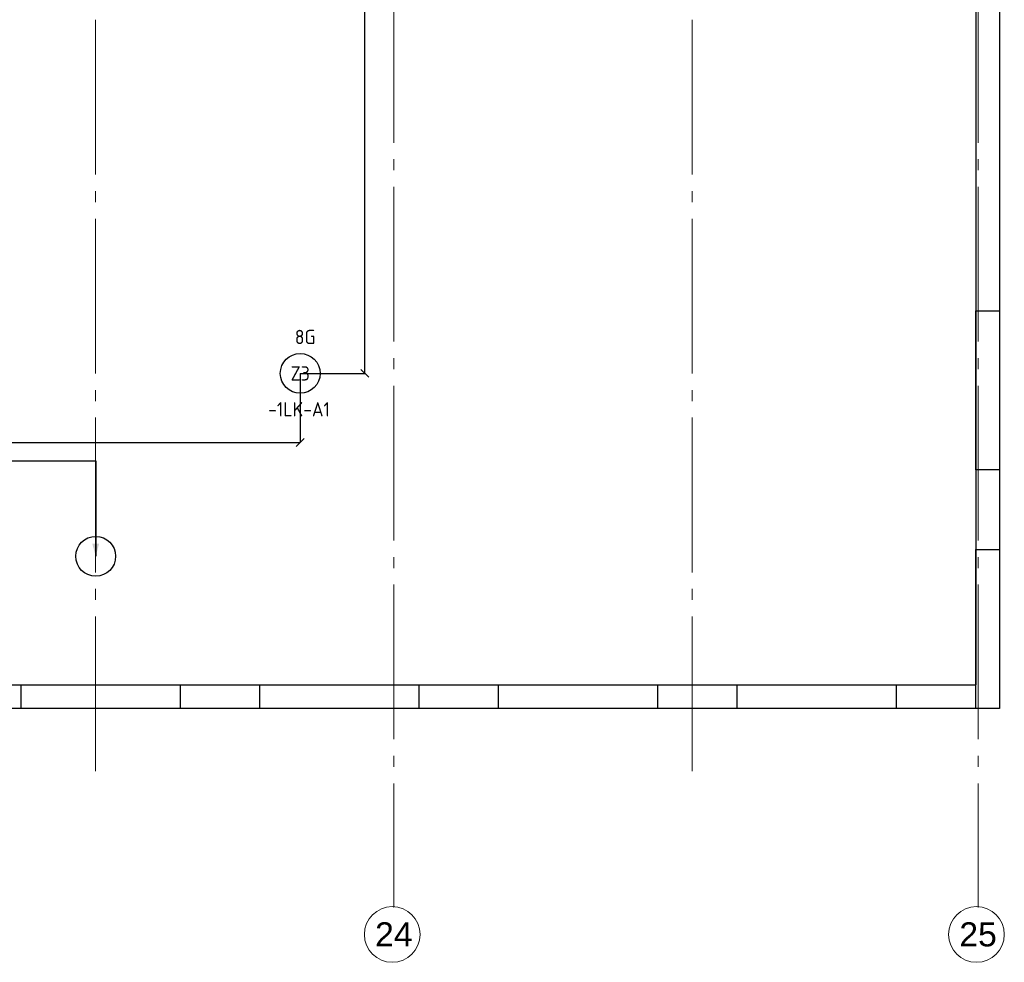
# Model space of a CAD drawing. Header units: millimetres. Extents: x -38031 to 123247, y -16330 to 129979.
# Tile 187 of 235: x 87156 to 99535, y -16329 to -4481. Entities that reach past the tile are written whole.
import ezdxf
from ezdxf.enums import TextEntityAlignment as Align

# ---------------------------------------------------------------- set-up
doc = ezdxf.new("R2010")
doc.units = ezdxf.units.MM
doc.header["$LTSCALE"] = 50
doc.linetypes.add('STYLE_11', pattern=[5, 3.888855, -0.416718, 0.277786, -0.416641])
for name, color, linetype in [('AL$1A---_ALGEMEEN', 8, 'Continuous'), ('AT$1A---_TEKST100', 8, 'Continuous'), ('BOUWKUNDIG', 8, 'Continuous'), ('EL6311--buitenverlichting', 3, 'Continuous'), ('maatvoering', 1, 'Continuous')]:
    doc.layers.add(name, color=color, linetype=linetype)
doc.layers.add('stramien', color=1, linetype='STYLE_11', lineweight=15)
doc.styles.add('Arial', font='ARIAL.TTF')
doc.styles.add('BURO-018', font='iso.shx', dxfattribs={"height": 90})
doc.styles.get("Standard").update_dxf_attribs({"font": 'iso.shx'})
doc.dimstyles.new('STABICAD', dxfattribs={"dimscale": 100, "dimtxt": 1.3, "dimasz": 1, "dimexe": 0, "dimexo": 0, "dimgap": 1.5, "dimtad": 0, "dimdec": 0, "dimrnd": 10, "dimzin": 0, "dimdsep": 46, "dimtxsty": 'Standard', "dimblk1": 'OBLIQUE', "dimblk2": 'OBLIQUE', "dimsah": 1, "dimcen": -3, "dimclrd": 1, "dimclre": 1, "dimclrt": 1, "dimadec": 0, "dimazin": 0, "dimtfac": 1, "dimtdec": 0, "dimtofl": 0, "dimtmove": 2, "dimatfit": 3, "dimfxl": 0, "dimtvp": 1.055556, "dimtolj": 1, "dimtzin": 0, "dimarcsym": 0})

# ---------------------------------------------------------------- blocks, each defined once
blk = doc.blocks.new('1115B3A')
at = {"color": 0, "linetype": 'Continuous'}
blk.add_circle((0, 0), 2.5, dxfattribs=at)
at = {"color": 0, "linetype": 'Continuous', "style": 'BURO-018'}
for tag, p in [('E_GKAST', (0, 8)), ('E_GROEP', (0, 5)), ('E_SGROEP', (4.5, 5)), ('E_ARMCODE', (0, 0)), ('E_SLET', (4.5, -1))]:
    blk.add_attdef(tag, text='', height=1.8, dxfattribs=at).set_placement(p, align=Align.MIDDLE)
blk = doc.blocks.new('Group-25')
at = {"layer": 'AL$1A---_ALGEMEEN', "color": 0}
blk.add_lwpolyline([(43114, -17675), (43114, -41715), (24814, -41715)], dxfattribs=at)
at = {"color": 0}
for points in [[(42814, -36715), (43114, -36715), (43114, -38715), (42814, -38715)], [(42814, -39715), (43114, -39715), (43114, -41715), (42814, -41715)], [(30814, -41415), (32814, -41415), (32814, -41715), (30814, -41715)], [(33814, -41415), (35814, -41415), (35814, -41715), (33814, -41715)], [(36814, -41415), (38814, -41415), (38814, -41715), (36814, -41715)], [(39814, -41415), (41814, -41415), (41814, -41715), (39814, -41715)]]:
    blk.add_wipeout(points, dxfattribs=at).dxf.layer = 'AL$1A---_ALGEMEEN'
at = {"layer": 'AL$1A---_ALGEMEEN', "color": 0}
for p in [(42814, -17709), (24814, -41415)]:
    blk.add_line(p, (42814, -41415), dxfattribs=at)
for points in [[(42814, -36715), (43114, -36715), (43114, -38715), (42814, -38715)], [(42814, -39715), (43114, -39715), (43114, -41715), (42814, -41715)], [(30814, -41415), (32814, -41415), (32814, -41715), (30814, -41715)], [(33814, -41415), (35814, -41415), (35814, -41715), (33814, -41715)], [(36814, -41415), (38814, -41415), (38814, -41715), (36814, -41715)], [(39814, -41415), (41814, -41415), (41814, -41715), (39814, -41715)]]:
    blk.add_lwpolyline(points, close=True, dxfattribs=at)
blk = doc.blocks.new('txt-afvalbak')
at = {"layer": 'AL$1A---_ALGEMEEN', "color": 0}
for p, q in [((-2606, 1200), (0, 1200)), ((0, 1200), (0, 0))]:
    blk.add_line(p, q, dxfattribs=at)
blk.add_solid([(0, 0), (-43, 159), (43, 159)], dxfattribs=at)
at = {"layer": 'AT$1A---_TEKST100', "insert": (-2570, 1480), "char_height": 151.52, "attachment_point": 1, "line_spacing_factor": 0.967741, "style": 'Arial'}
blk.add_mtext('{\\C256;\\lAFVALBAK}', dxfattribs=at)
blk = doc.blocks.new('200254 W 210 11-06-2007')
at = {"layer": 'AL$1A---_ALGEMEEN'}
blk.add_blockref('Group-25', (20162, 3587), dxfattribs=at)
blk.add_circle((51913, -36213), 250, dxfattribs=at)
at = {"layer": 'stramien', "ltscale": 10}
for p, q in [((55661, -41014), (55661, 36216)), ((63006, -41014), (63006, 36216)), ((51911, -38915), (51911, -9965)), ((59411, -38915), (59411, -9965))]:
    blk.add_line(p, q, dxfattribs=at)
at = {"layer": 'AL$1A---_ALGEMEEN'}
blk.add_blockref('txt-afvalbak', (51913, -36213), dxfattribs=at)
at = {"linetype": 'Continuous'}
for points in [[(55991, -40967), (55989, -41001), (55984, -41035), (55976, -41068), (55964, -41101), (55950, -41132), (55932, -41161), (55912, -41189), (55888, -41214), (55863, -41237), (55835, -41258), (55806, -41276), (55775, -41290), (55743, -41302), (55709, -41310), (55675, -41315), (55641, -41317), (55607, -41315), (55573, -41310), (55539, -41302), (55507, -41290), (55476, -41276), (55447, -41258), (55419, -41237), (55393, -41214), (55370, -41189), (55350, -41161), (55332, -41132), (55318, -41101), (55306, -41068), (55298, -41035), (55293, -41001), (55291, -40967), (55293, -40933), (55298, -40899), (55306, -40865), (55318, -40833), (55332, -40802), (55350, -40772), (55370, -40745), (55393, -40719), (55419, -40696), (55447, -40676), (55476, -40658), (55507, -40643), (55539, -40632), (55573, -40624), (55607, -40619), (55641, -40617), (55675, -40619), (55709, -40624), (55743, -40632), (55775, -40643), (55806, -40658), (55835, -40676), (55863, -40696), (55888, -40719), (55912, -40745), (55932, -40772), (55950, -40802), (55964, -40833), (55976, -40865), (55984, -40899), (55989, -40933)], [(63336, -40967), (63334, -41001), (63329, -41035), (63321, -41068), (63309, -41101), (63295, -41132), (63277, -41161), (63257, -41189), (63233, -41214), (63208, -41237), (63180, -41258), (63151, -41276), (63120, -41290), (63088, -41302), (63054, -41310), (63020, -41315), (62986, -41317), (62952, -41315), (62918, -41310), (62884, -41302), (62852, -41290), (62821, -41276), (62792, -41258), (62764, -41237), (62738, -41214), (62715, -41189), (62695, -41161), (62677, -41132), (62663, -41101), (62651, -41068), (62643, -41035), (62638, -41001), (62636, -40967), (62638, -40933), (62643, -40899), (62651, -40865), (62663, -40833), (62677, -40802), (62695, -40772), (62715, -40745), (62738, -40719), (62764, -40696), (62792, -40676), (62821, -40658), (62852, -40643), (62884, -40632), (62918, -40624), (62952, -40619), (62986, -40617), (63020, -40619), (63054, -40624), (63088, -40632), (63120, -40643), (63151, -40658), (63180, -40676), (63208, -40696), (63233, -40719), (63257, -40745), (63277, -40772), (63295, -40802), (63309, -40833), (63321, -40865), (63329, -40899), (63334, -40933)]]:
    blk.add_wipeout(points, dxfattribs=at).dxf.layer = 'stramien'
at = {"layer": 'stramien', "linetype": 'Continuous'}
for p, q in [((55661, -40626), (55661, -40288)), ((63006, -40626), (63006, -40288))]:
    blk.add_line(p, q, dxfattribs=at)
for centre in [(55641, -40967), (62986, -40967)]:
    blk.add_circle(centre, 350, dxfattribs=at)
at = {"layer": 'stramien', "char_height": 303, "attachment_point": 2, "line_spacing_factor": 0.967741, "style": 'Arial'}
for s, insert in [('{\\C1;\\l24}', (55661, -40814)), ('{\\C1;\\l25}', (63006, -40814))]:
    blk.add_mtext(s, dxfattribs=dict(at, insert=insert))
blk = doc.blocks.new('_Oblique')
at = {"color": 0, "linetype": 'ByBlock', "lineweight": -2}
blk.add_line((-0.5, -0.5), (0.5, 0.5), dxfattribs=at)
blk = doc.blocks.new('*D295')
at = {"layer": 'maatvoering', "color": 1, "lineweight": -2}
for p, q in [((76683, -8926), (76683, -9796)), ((90683, -8926), (90683, -9796)), ((76683, -9796), (90683, -9796))]:
    blk.add_line(p, q, dxfattribs=at)
at = {"layer": 'maatvoering', "color": 1, "lineweight": -2, "xscale": 100, "yscale": 100, "zscale": 100, "rotation": 180}
blk.add_blockref('_Oblique', (76683, -9796), dxfattribs=at)
at = {"layer": 'maatvoering', "color": 1, "lineweight": -2, "xscale": 100, "yscale": 100, "zscale": 100}
blk.add_blockref('_Oblique', (90683, -9796), dxfattribs=at)
at = {"layer": 'maatvoering', "color": 1, "insert": (83683, -9658), "char_height": 130, "attachment_point": 5}
blk.add_mtext('\\A1;14000', dxfattribs=at)
blk = doc.blocks.new('*D296')
at = {"layer": 'maatvoering', "color": 1, "lineweight": -2}
for p, q in [((90683, 9905), (91496, 9905)), ((91496, -8926), (91496, 9905)), ((90683, -8926), (91496, -8926))]:
    blk.add_line(p, q, dxfattribs=at)
at = {"layer": 'maatvoering', "color": 1, "lineweight": -2, "xscale": 100, "yscale": 100, "zscale": 100}
for p, rotation in [((91496, 9905), 90), ((91496, -8926), 270)]:
    blk.add_blockref('_Oblique', p, dxfattribs=dict(at, rotation=rotation))
at = {"layer": 'maatvoering', "color": 1, "insert": (91359, 489), "char_height": 130, "attachment_point": 5, "rotation": 90}
blk.add_mtext('\\A1;18830', dxfattribs=at)

msp = doc.modelspace()

# ---------------------------------------------------------------- block references
at = {"layer": 'BOUWKUNDIG'}
msp.add_blockref('200254 W 210 11-06-2007', (36199, 24987.6), dxfattribs=at)

# ---------------------------------------------------------------- next in the draw order: block references
at = {"layer": 'EL6311--buitenverlichting'}
ref = msp.add_blockref('1115B3A', (90682.8, -8926.4), dxfattribs=dict(at, xscale=100, yscale=100, zscale=100, rotation=90))
ref.add_attrib('E_ARMCODE', 'Z3', dxfattribs={"layer": '0', "color": 1, "linetype": 'Continuous', "height": 180, "style": 'BURO-018'}).set_placement((90682.8, -8926.4), align=Align.MIDDLE)
ref.add_attrib('E_GROEP', '8G', dxfattribs={"layer": '0', "color": 1, "linetype": 'Continuous', "height": 180, "style": 'BURO-018'}).set_placement((90744.9, -8468.7), align=Align.MIDDLE)
ref.add_attrib('E_GKAST', '-1LK-A1', dxfattribs={"layer": '0', "color": 1, "linetype": 'Continuous', "height": 180, "style": 'BURO-018'}).set_placement((90668.3, -9377.9), align=Align.MIDDLE)

# ---------------------------------------------------------------- next in the draw order: dimensions: what is measured, and where the dimension line sits
at = {"layer": 'maatvoering'}
dim = msp.add_linear_dim(base=(91495.9, 9905), p1=(90682.8, -8926.4), p2=(90682.8, 9905), angle=90, dimstyle='STABICAD', override={"dimzin": 8, "dimfxl": 50}, dxfattribs=at)
dim.commit()
dim.dimension.update_dxf_attribs({"geometry": '*D296', "text_midpoint": (91358.7, 489.3)})
dim = msp.add_linear_dim(base=(90682.8, -9795.7), p1=(76682.8, -8926.4), p2=(90682.8, -8926.4), dimstyle='STABICAD', override={"dimzin": 8, "dimfxl": 50}, dxfattribs=at)
dim.commit()
dim.dimension.update_dxf_attribs({"geometry": '*D295', "text_midpoint": (83682.8, -9658.4)})

doc.saveas('drawing.dxf')
